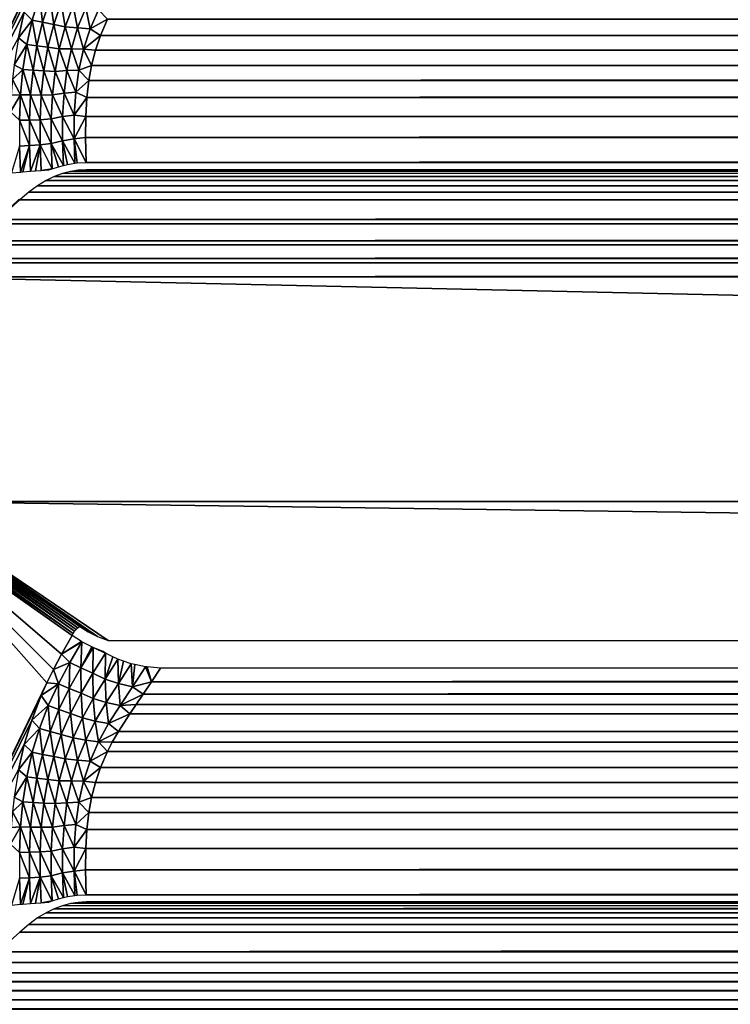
# Model space of a CAD drawing. Header units: millimetres. Extents: x -188 to 188, y -72 to 72.
# Tile 5 of 102: x -171 to -159, y 23 to 40. Entities that reach past the tile are written whole.
import ezdxf

# ---------------------------------------------------------------- set-up
doc = ezdxf.new("R2010")
doc.units = ezdxf.units.MM
doc.header["$LTSCALE"] = 65.185185
for name, color, linetype in [('1', 7, 'CONTINUOUS'), ('189', 7, 'CONTINUOUS'), ('190', 7, 'CONTINUOUS'), ('191', 7, 'CONTINUOUS'), ('192', 7, 'CONTINUOUS'), ('194', 7, 'CONTINUOUS'), ('195', 7, 'CONTINUOUS'), ('203', 7, 'CONTINUOUS'), ('204', 7, 'CONTINUOUS'), ('205', 7, 'CONTINUOUS'), ('206', 7, 'CONTINUOUS'), ('207', 7, 'CONTINUOUS'), ('208', 7, 'CONTINUOUS')]:
    doc.layers.add(name, color=color, linetype=linetype)

msp = doc.modelspace()

# ---------------------------------------------------------------- linework, layer by layer
at = {"layer": '1', "color": 7, "linetype": 'Continuous'}
for points in [[(187.5, -72.5), (-187.5, -72.5), (187.5, 72.5), (187.5, -72.5)], [(187.5, 72.5), (-187.5, -72.5), (-187.5, 72.5), (187.5, 72.5)]]:
    msp.add_3dface(points, dxfattribs=at)
at = {"layer": '189', "linetype": 'Continuous'}
for points in [[(-173.342, 31.366, 7.75), (0, 31.366, 7.75), (-173.304, 35.204, 7.75), (-173.342, 31.366, 7.75)], [(-173.304, 35.204, 7.75), (0, 31.366, 7.75), (0, 35.204, 7.75), (-173.304, 35.204, 7.75)]]:
    msp.add_3dface(points, dxfattribs=at)
at = {"layer": '190', "linetype": 'Continuous'}
msp.add_3dface([(-171.337, 36.516, 6.048), (-171.352, 36.526, 6.041), (-171.717, 36.183, 6.378), (-171.337, 36.516, 6.048)], dxfattribs=at)
at = {"layer": '191', "linetype": 'Continuous'}
for points in [[(-173.5, 43.733, 7.75), (-173.5, 35.348, 7.75), (-170.875, 40.774, 5.547), (-173.5, 43.733, 7.75)], [(-170.875, 40.774, 5.547), (-173.5, 35.348, 7.75), (-170.972, 40.557, 5.629), (-170.875, 40.774, 5.547)], [(-170.972, 40.557, 5.629), (-173.5, 35.348, 7.75), (-171.133, 40.137, 5.764), (-170.972, 40.557, 5.629)], [(-171.133, 40.137, 5.764), (-173.5, 35.348, 7.75), (-171.261, 39.72, 5.871), (-171.133, 40.137, 5.764)], [(-171.261, 39.72, 5.871), (-173.5, 35.348, 7.75), (-171.36, 39.287, 5.954), (-171.261, 39.72, 5.871)]]:
    msp.add_3dface(points, dxfattribs=at)
at = {"layer": '192', "linetype": 'Continuous'}
for points in [[(-171.261, 39.72, 5.871), (-171.124, 39.588, 5.77), (-171.001, 39.994, 5.667), (-171.261, 39.72, 5.871)], [(-171.124, 39.588, 5.77), (-170.947, 39.55, 5.663), (-171.001, 39.994, 5.667), (-171.124, 39.588, 5.77)], [(-170.947, 39.55, 5.663), (-170.821, 39.942, 5.56), (-171.001, 39.994, 5.667), (-170.947, 39.55, 5.663)], [(-170.947, 39.55, 5.663), (-170.758, 39.514, 5.574), (-170.821, 39.942, 5.56), (-170.947, 39.55, 5.663)], [(-170.758, 39.514, 5.574), (-170.628, 39.89, 5.471), (-170.821, 39.942, 5.56), (-170.758, 39.514, 5.574)], [(-170.628, 39.89, 5.471), (-170.758, 39.514, 5.574), (-170.56, 39.473, 5.506), (-170.628, 39.89, 5.471)], [(-170.428, 39.832, 5.406), (-170.628, 39.89, 5.471), (-170.56, 39.473, 5.506), (-170.428, 39.832, 5.406)], [(-171.261, 39.72, 5.871), (-171.36, 39.287, 5.954), (-171.124, 39.588, 5.77), (-171.261, 39.72, 5.871)], [(-170.428, 39.832, 5.406), (-170.56, 39.473, 5.506), (-170.349, 39.454, 5.455), (-170.428, 39.832, 5.406)], [(-170.212, 39.795, 5.358), (-170.428, 39.832, 5.406), (-170.349, 39.454, 5.455), (-170.212, 39.795, 5.358)], [(-170.212, 39.795, 5.358), (-170.349, 39.454, 5.455), (-170.134, 39.437, 5.425), (-170.212, 39.795, 5.358)], [(-169.991, 39.763, 5.331), (-170.212, 39.795, 5.358), (-170.134, 39.437, 5.425), (-169.991, 39.763, 5.331)], [(-169.991, 39.763, 5.331), (-170.134, 39.437, 5.425), (-169.839, 39.601, 5.37), (-169.991, 39.763, 5.331)], [(-171.36, 39.287, 5.954), (-171.218, 39.169, 5.848), (-171.124, 39.588, 5.77), (-171.36, 39.287, 5.954)], [(-171.218, 39.169, 5.848), (-171.044, 39.146, 5.742), (-171.124, 39.588, 5.77), (-171.218, 39.169, 5.848)], [(-171.044, 39.146, 5.742), (-170.947, 39.55, 5.663), (-171.124, 39.588, 5.77), (-171.044, 39.146, 5.742)], [(-171.044, 39.146, 5.742), (-170.858, 39.123, 5.654), (-170.947, 39.55, 5.663), (-171.044, 39.146, 5.742)], [(-170.858, 39.123, 5.654), (-170.758, 39.514, 5.574), (-170.947, 39.55, 5.663), (-170.858, 39.123, 5.654)], [(-170.758, 39.514, 5.574), (-170.858, 39.123, 5.654), (-170.663, 39.099, 5.584), (-170.758, 39.514, 5.574)], [(-170.56, 39.473, 5.506), (-170.758, 39.514, 5.574), (-170.663, 39.099, 5.584), (-170.56, 39.473, 5.506)], [(-169.839, 39.601, 5.37), (-170.134, 39.437, 5.425), (-169.959, 39.326, 5.441), (-169.839, 39.601, 5.37)], [(-170.56, 39.473, 5.506), (-170.663, 39.099, 5.584), (-170.456, 39.097, 5.532), (-170.56, 39.473, 5.506)], [(-170.349, 39.454, 5.455), (-170.56, 39.473, 5.506), (-170.456, 39.097, 5.532), (-170.349, 39.454, 5.455)], [(-170.349, 39.454, 5.455), (-170.456, 39.097, 5.532), (-170.247, 39.093, 5.501), (-170.349, 39.454, 5.455)], [(-170.134, 39.437, 5.425), (-170.349, 39.454, 5.455), (-170.247, 39.093, 5.501), (-170.134, 39.437, 5.425)], [(-170.134, 39.437, 5.425), (-170.247, 39.093, 5.501), (-169.959, 39.326, 5.441), (-170.134, 39.437, 5.425)], [(-171.36, 39.287, 5.954), (-171.435, 38.822, 6.017), (-171.218, 39.169, 5.848), (-171.36, 39.287, 5.954)], [(-171.435, 38.822, 6.017), (-171.284, 38.743, 5.904), (-171.218, 39.169, 5.848), (-171.435, 38.822, 6.017)], [(-171.284, 38.743, 5.904), (-171.112, 38.731, 5.798), (-171.218, 39.169, 5.848), (-171.284, 38.743, 5.904)], [(-171.112, 38.731, 5.798), (-171.044, 39.146, 5.742), (-171.218, 39.169, 5.848), (-171.112, 38.731, 5.798)], [(-169.959, 39.326, 5.441), (-170.247, 39.093, 5.501), (-170.044, 39.073, 5.494), (-169.959, 39.326, 5.441)], [(-171.112, 38.731, 5.798), (-170.928, 38.72, 5.71), (-171.044, 39.146, 5.742), (-171.112, 38.731, 5.798)], [(-170.928, 38.72, 5.71), (-170.858, 39.123, 5.654), (-171.044, 39.146, 5.742), (-170.928, 38.72, 5.71)], [(-170.858, 39.123, 5.654), (-170.928, 38.72, 5.71), (-170.735, 38.71, 5.64), (-170.858, 39.123, 5.654)], [(-170.663, 39.099, 5.584), (-170.858, 39.123, 5.654), (-170.735, 38.71, 5.64), (-170.663, 39.099, 5.584)], [(-170.663, 39.099, 5.584), (-170.735, 38.71, 5.64), (-170.533, 38.724, 5.588), (-170.663, 39.099, 5.584)], [(-170.456, 39.097, 5.532), (-170.663, 39.099, 5.584), (-170.533, 38.724, 5.588), (-170.456, 39.097, 5.532)], [(-170.456, 39.097, 5.532), (-170.533, 38.724, 5.588), (-170.329, 38.733, 5.556), (-170.456, 39.097, 5.532)], [(-170.247, 39.093, 5.501), (-170.456, 39.097, 5.532), (-170.329, 38.733, 5.556), (-170.247, 39.093, 5.501)], [(-170.247, 39.093, 5.501), (-170.329, 38.733, 5.556), (-170.111, 38.813, 5.536), (-170.247, 39.093, 5.501)], [(-170.044, 39.073, 5.494), (-170.247, 39.093, 5.501), (-170.111, 38.813, 5.536), (-170.044, 39.073, 5.494)], [(-171.435, 38.822, 6.017), (-171.462, 38.571, 6.04), (-171.284, 38.743, 5.904), (-171.435, 38.822, 6.017)], [(-171.462, 38.571, 6.04), (-171.325, 38.312, 5.938), (-171.284, 38.743, 5.904), (-171.462, 38.571, 6.04)], [(-171.325, 38.312, 5.938), (-171.154, 38.309, 5.833), (-171.284, 38.743, 5.904), (-171.325, 38.312, 5.938)], [(-171.154, 38.309, 5.833), (-171.112, 38.731, 5.798), (-171.284, 38.743, 5.904), (-171.154, 38.309, 5.833)], [(-171.154, 38.309, 5.833), (-170.972, 38.308, 5.745), (-171.112, 38.731, 5.798), (-171.154, 38.309, 5.833)], [(-170.972, 38.308, 5.745), (-170.928, 38.72, 5.71), (-171.112, 38.731, 5.798), (-170.972, 38.308, 5.745)], [(-170.928, 38.72, 5.71), (-170.972, 38.308, 5.745), (-170.781, 38.311, 5.675), (-170.928, 38.72, 5.71)], [(-170.735, 38.71, 5.64), (-170.928, 38.72, 5.71), (-170.781, 38.311, 5.675), (-170.735, 38.71, 5.64)], [(-170.735, 38.71, 5.64), (-170.781, 38.311, 5.675), (-170.582, 38.338, 5.624), (-170.735, 38.71, 5.64)], [(-170.533, 38.724, 5.588), (-170.735, 38.71, 5.64), (-170.582, 38.338, 5.624), (-170.533, 38.724, 5.588)], [(-170.533, 38.724, 5.588), (-170.582, 38.338, 5.624), (-170.381, 38.357, 5.593), (-170.533, 38.724, 5.588)], [(-170.329, 38.733, 5.556), (-170.533, 38.724, 5.588), (-170.381, 38.357, 5.593), (-170.329, 38.733, 5.556)], [(-170.329, 38.733, 5.556), (-170.381, 38.357, 5.593), (-170.158, 38.557, 5.566), (-170.329, 38.733, 5.556)], [(-170.111, 38.813, 5.536), (-170.329, 38.733, 5.556), (-170.158, 38.557, 5.566), (-170.111, 38.813, 5.536)], [(-171.462, 38.571, 6.04), (-171.483, 38.305, 6.058), (-171.325, 38.312, 5.938), (-171.462, 38.571, 6.04)], [(-170.158, 38.557, 5.566), (-170.381, 38.357, 5.593), (-170.192, 38.266, 5.589), (-170.158, 38.557, 5.566)], [(-170.582, 38.338, 5.624), (-170.781, 38.311, 5.675), (-170.606, 37.939, 5.642), (-170.582, 38.338, 5.624)], [(-170.582, 38.338, 5.624), (-170.606, 37.939, 5.642), (-170.407, 37.966, 5.612), (-170.582, 38.338, 5.624)], [(-170.381, 38.357, 5.593), (-170.582, 38.338, 5.624), (-170.407, 37.966, 5.612), (-170.381, 38.357, 5.593)], [(-170.381, 38.357, 5.593), (-170.407, 37.966, 5.612), (-170.192, 38.266, 5.589), (-170.381, 38.357, 5.593)], [(-171.483, 38.305, 6.058), (-171.497, 38.019, 6.069), (-171.325, 38.312, 5.938), (-171.483, 38.305, 6.058)], [(-171.497, 38.019, 6.069), (-171.344, 37.876, 5.953), (-171.325, 38.312, 5.938), (-171.497, 38.019, 6.069)], [(-171.344, 37.876, 5.953), (-171.173, 37.881, 5.849), (-171.325, 38.312, 5.938), (-171.344, 37.876, 5.953)], [(-171.173, 37.881, 5.849), (-171.154, 38.309, 5.833), (-171.325, 38.312, 5.938), (-171.173, 37.881, 5.849)], [(-171.173, 37.881, 5.849), (-170.992, 37.886, 5.761), (-171.154, 38.309, 5.833), (-171.173, 37.881, 5.849)], [(-170.992, 37.886, 5.761), (-170.972, 38.308, 5.745), (-171.154, 38.309, 5.833), (-170.992, 37.886, 5.761)], [(-170.972, 38.308, 5.745), (-170.992, 37.886, 5.761), (-170.802, 37.9, 5.692), (-170.972, 38.308, 5.745)], [(-170.781, 38.311, 5.675), (-170.972, 38.308, 5.745), (-170.802, 37.9, 5.692), (-170.781, 38.311, 5.675)], [(-170.781, 38.311, 5.675), (-170.802, 37.9, 5.692), (-170.606, 37.939, 5.642), (-170.781, 38.311, 5.675)], [(-170.192, 38.266, 5.589), (-170.407, 37.966, 5.612), (-170.212, 37.943, 5.603), (-170.192, 38.266, 5.589)], [(-171.173, 37.446, 5.848), (-171.173, 37.881, 5.849), (-171.344, 37.876, 5.953), (-171.173, 37.446, 5.848)], [(-171.343, 37.436, 5.953), (-171.173, 37.446, 5.848), (-171.344, 37.876, 5.953), (-171.343, 37.436, 5.953)], [(-170.992, 37.457, 5.761), (-170.992, 37.886, 5.761), (-171.173, 37.881, 5.849), (-170.992, 37.457, 5.761)], [(-171.173, 37.446, 5.848), (-170.992, 37.457, 5.761), (-171.173, 37.881, 5.849), (-171.173, 37.446, 5.848)], [(-170.802, 37.9, 5.692), (-170.992, 37.886, 5.761), (-170.803, 37.479, 5.693), (-170.802, 37.9, 5.692)], [(-170.992, 37.886, 5.761), (-170.992, 37.457, 5.761), (-170.803, 37.479, 5.693), (-170.992, 37.886, 5.761)], [(-170.802, 37.9, 5.692), (-170.803, 37.479, 5.693), (-170.608, 37.528, 5.644), (-170.802, 37.9, 5.692)], [(-170.606, 37.939, 5.642), (-170.802, 37.9, 5.692), (-170.608, 37.528, 5.644), (-170.606, 37.939, 5.642)], [(-170.606, 37.939, 5.642), (-170.608, 37.528, 5.644), (-170.411, 37.56, 5.615), (-170.606, 37.939, 5.642)], [(-170.407, 37.966, 5.612), (-170.606, 37.939, 5.642), (-170.411, 37.56, 5.615), (-170.407, 37.966, 5.612)], [(-170.407, 37.966, 5.612), (-170.411, 37.56, 5.615), (-170.212, 37.943, 5.603), (-170.407, 37.966, 5.612)], [(-170.212, 37.943, 5.603), (-170.411, 37.56, 5.615), (-170.216, 37.581, 5.605), (-170.212, 37.943, 5.603)], [(-170.608, 37.528, 5.644), (-170.803, 37.479, 5.693), (-170.593, 37.107, 5.632), (-170.608, 37.528, 5.644)], [(-170.411, 37.56, 5.615), (-170.608, 37.528, 5.644), (-170.397, 37.143, 5.604), (-170.411, 37.56, 5.615)], [(-170.608, 37.528, 5.644), (-170.593, 37.107, 5.632), (-170.521, 37.123, 5.619), (-170.608, 37.528, 5.644)], [(-170.397, 37.143, 5.604), (-170.608, 37.528, 5.644), (-170.521, 37.123, 5.619), (-170.397, 37.143, 5.604)], [(-170.216, 37.581, 5.605), (-170.411, 37.56, 5.615), (-170.202, 37.156, 5.595), (-170.216, 37.581, 5.605)], [(-170.411, 37.56, 5.615), (-170.397, 37.143, 5.604), (-170.358, 37.148, 5.601), (-170.411, 37.56, 5.615)], [(-170.202, 37.156, 5.595), (-170.411, 37.56, 5.615), (-170.358, 37.148, 5.601), (-170.202, 37.156, 5.595)], [(-171.482, 36.979, 6.057), (-171.326, 36.992, 5.938), (-171.343, 37.436, 5.953), (-171.482, 36.979, 6.057)], [(-171.326, 36.992, 5.938), (-171.173, 37.446, 5.848), (-171.343, 37.436, 5.953), (-171.326, 36.992, 5.938)], [(-171.284, 36.996, 5.91), (-171.173, 37.446, 5.848), (-171.326, 36.992, 5.938), (-171.284, 36.996, 5.91)], [(-171.155, 37.006, 5.834), (-171.173, 37.446, 5.848), (-171.284, 36.996, 5.91), (-171.155, 37.006, 5.834)], [(-171.155, 37.006, 5.834), (-170.992, 37.457, 5.761), (-171.173, 37.446, 5.848), (-171.155, 37.006, 5.834)], [(-171.069, 37.012, 5.79), (-170.992, 37.457, 5.761), (-171.155, 37.006, 5.834), (-171.069, 37.012, 5.79)], [(-170.974, 37.019, 5.747), (-170.992, 37.457, 5.761), (-171.069, 37.012, 5.79), (-170.974, 37.019, 5.747)], [(-170.803, 37.479, 5.693), (-170.992, 37.457, 5.761), (-170.785, 37.05, 5.679), (-170.803, 37.479, 5.693)], [(-170.992, 37.457, 5.761), (-170.974, 37.019, 5.747), (-170.785, 37.05, 5.679), (-170.992, 37.457, 5.761)], [(-170.803, 37.479, 5.693), (-170.785, 37.05, 5.679), (-170.679, 37.084, 5.651), (-170.803, 37.479, 5.693)], [(-170.593, 37.107, 5.632), (-170.803, 37.479, 5.693), (-170.679, 37.084, 5.651), (-170.593, 37.107, 5.632)], [(-170.974, 37.019, 5.747), (-170.841, 37.028, 5.696), (-170.785, 37.05, 5.679), (-170.974, 37.019, 5.747)]]:
    msp.add_3dface(points, dxfattribs=at)
at = {"layer": '194', "linetype": 'Continuous'}
for points in [[(-169.839, 39.601, 5.37), (-169.959, 39.326, 5.441), (169.929, 39.402, 5.423), (-169.839, 39.601, 5.37)], [(169.813, 39.654, 5.354), (-169.839, 39.601, 5.37), (169.929, 39.402, 5.423), (169.813, 39.654, 5.354)], [(169.929, 39.402, 5.423), (-169.959, 39.326, 5.441), (170.021, 39.148, 5.48), (169.929, 39.402, 5.423)], [(-169.959, 39.326, 5.441), (-170.044, 39.073, 5.494), (170.021, 39.148, 5.48), (-169.959, 39.326, 5.441)], [(-170.044, 39.073, 5.494), (-170.111, 38.813, 5.536), (170.1, 38.86, 5.529), (-170.044, 39.073, 5.494)], [(170.021, 39.148, 5.48), (-170.044, 39.073, 5.494), (170.1, 38.86, 5.529), (170.021, 39.148, 5.48)], [(-170.111, 38.813, 5.536), (-170.158, 38.557, 5.566), (170.1, 38.86, 5.529), (-170.111, 38.813, 5.536)], [(170.1, 38.86, 5.529), (-170.158, 38.557, 5.566), (170.161, 38.536, 5.568), (170.1, 38.86, 5.529)], [(-170.158, 38.557, 5.566), (-170.192, 38.266, 5.589), (170.161, 38.536, 5.568), (-170.158, 38.557, 5.566)], [(170.161, 38.536, 5.568), (-170.192, 38.266, 5.589), (170.186, 38.335, 5.584), (170.161, 38.536, 5.568)], [(170.186, 38.335, 5.584), (-170.192, 38.266, 5.589), (170.203, 38.13, 5.596), (170.186, 38.335, 5.584)], [(-170.192, 38.266, 5.589), (-170.212, 37.943, 5.603), (170.203, 38.13, 5.596), (-170.192, 38.266, 5.589)], [(170.203, 38.13, 5.596), (-170.212, 37.943, 5.603), (170.214, 37.895, 5.604), (170.203, 38.13, 5.596)], [(-170.212, 37.943, 5.603), (-170.216, 37.581, 5.605), (170.214, 37.895, 5.604), (-170.212, 37.943, 5.603)], [(170.214, 37.895, 5.604), (-170.216, 37.581, 5.605), (170.217, 37.653, 5.606), (170.214, 37.895, 5.604)], [(170.217, 37.653, 5.606), (-170.216, 37.581, 5.605), (170.213, 37.416, 5.603), (170.217, 37.653, 5.606)], [(-170.216, 37.581, 5.605), (-170.202, 37.156, 5.595), (170.213, 37.416, 5.603), (-170.216, 37.581, 5.605)], [(-170.202, 37.156, 5.595), (0, 37.156, 5.595), (170.213, 37.416, 5.603), (-170.202, 37.156, 5.595)]]:
    msp.add_3dface(points, dxfattribs=at)
at = {"layer": '195', "linetype": 'Continuous'}
for points in [[(-170.607, 36.968, 5.677), (-170.748, 36.915, 5.717), (0, 37.033, 5.631), (-170.607, 36.968, 5.677)], [(170.743, 36.918, 5.715), (0, 37.033, 5.631), (-170.748, 36.915, 5.717), (170.743, 36.918, 5.715)], [(-170.474, 37.004, 5.652), (-170.607, 36.968, 5.677), (0, 37.033, 5.631), (-170.474, 37.004, 5.652)], [(-170.338, 37.025, 5.636), (-170.474, 37.004, 5.652), (0, 37.033, 5.631), (-170.338, 37.025, 5.636)], [(0, 37.033, 5.631), (-170.202, 37.033, 5.631), (-170.338, 37.025, 5.636), (0, 37.033, 5.631)], [(-171.035, 36.759, 5.839), (171.031, 36.761, 5.837), (-170.888, 36.848, 5.768), (-171.035, 36.759, 5.839)], [(-170.888, 36.848, 5.768), (170.882, 36.851, 5.766), (-170.748, 36.915, 5.717), (-170.888, 36.848, 5.768)], [(171.031, 36.761, 5.837), (170.882, 36.851, 5.766), (-170.888, 36.848, 5.768), (171.031, 36.761, 5.837)], [(170.882, 36.851, 5.766), (170.743, 36.918, 5.715), (-170.748, 36.915, 5.717), (170.882, 36.851, 5.766)], [(171.184, 36.65, 5.93), (-171.337, 36.516, 6.048), (171.337, 36.516, 6.048), (171.184, 36.65, 5.93)], [(-171.337, 36.516, 6.048), (171.184, 36.65, 5.93), (-171.185, 36.649, 5.931), (-171.337, 36.516, 6.048)], [(-171.185, 36.649, 5.931), (171.184, 36.65, 5.93), (-171.035, 36.759, 5.839), (-171.185, 36.649, 5.931)], [(171.184, 36.65, 5.93), (171.031, 36.761, 5.837), (-171.035, 36.759, 5.839), (171.184, 36.65, 5.93)], [(-171.337, 36.516, 6.048), (-171.717, 36.183, 6.378), (171.337, 36.516, 6.048), (-171.337, 36.516, 6.048)], [(171.337, 36.516, 6.048), (-171.717, 36.183, 6.378), (171.717, 36.183, 6.379), (171.337, 36.516, 6.048)], [(-171.717, 36.183, 6.378), (-171.813, 36.107, 6.462), (171.717, 36.183, 6.379), (-171.717, 36.183, 6.378)], [(171.717, 36.183, 6.379), (-171.813, 36.107, 6.462), (171.815, 36.105, 6.464), (171.717, 36.183, 6.379)], [(-171.813, 36.107, 6.462), (-172.209, 35.821, 6.805), (171.815, 36.105, 6.464), (-171.813, 36.107, 6.462)], [(171.815, 36.105, 6.464), (-172.209, 35.821, 6.805), (171.955, 35.999, 6.586), (171.815, 36.105, 6.464)], [(171.955, 35.999, 6.586), (-172.209, 35.821, 6.805), (172.208, 35.821, 6.805), (171.955, 35.999, 6.586)], [(-172.209, 35.821, 6.805), (-172.318, 35.749, 6.899), (172.208, 35.821, 6.805), (-172.209, 35.821, 6.805)], [(172.208, 35.821, 6.805), (-172.318, 35.749, 6.899), (172.323, 35.745, 6.904), (172.208, 35.821, 6.805)], [(-172.318, 35.749, 6.899), (-172.699, 35.517, 7.229), (172.323, 35.745, 6.904), (-172.318, 35.749, 6.899)], [(172.323, 35.745, 6.904), (-172.699, 35.517, 7.229), (172.44, 35.671, 7.006), (172.323, 35.745, 6.904)], [(172.44, 35.671, 7.006), (-172.699, 35.517, 7.229), (172.699, 35.517, 7.229), (172.44, 35.671, 7.006)], [(-172.699, 35.517, 7.229), (-172.836, 35.441, 7.347), (172.699, 35.517, 7.229), (-172.699, 35.517, 7.229)], [(172.699, 35.517, 7.229), (-172.836, 35.441, 7.347), (172.842, 35.438, 7.353), (172.699, 35.517, 7.229)], [(-172.836, 35.441, 7.347), (-173.304, 35.204, 7.75), (172.842, 35.438, 7.353), (-172.836, 35.441, 7.347)], [(172.842, 35.438, 7.353), (-173.304, 35.204, 7.75), (172.986, 35.361, 7.477), (172.842, 35.438, 7.353)], [(-173.304, 35.204, 7.75), (0, 35.204, 7.75), (172.986, 35.361, 7.477), (-173.304, 35.204, 7.75)]]:
    msp.add_3dface(points, dxfattribs=at)
at = {"layer": '203', "linetype": 'Continuous'}
for points in [[(-170.748, 24.415, 5.717), (-170.888, 24.348, 5.768), (170.882, 24.351, 5.766), (-170.748, 24.415, 5.717)], [(170.743, 24.418, 5.715), (0, 24.533, 5.631), (-170.748, 24.415, 5.717), (170.743, 24.418, 5.715)], [(-170.607, 24.468, 5.677), (-170.748, 24.415, 5.717), (0, 24.533, 5.631), (-170.607, 24.468, 5.677)], [(170.743, 24.418, 5.715), (-170.748, 24.415, 5.717), (170.882, 24.351, 5.766), (170.743, 24.418, 5.715)], [(-170.474, 24.504, 5.652), (-170.607, 24.468, 5.677), (0, 24.533, 5.631), (-170.474, 24.504, 5.652)], [(-170.338, 24.525, 5.636), (-170.474, 24.504, 5.652), (0, 24.533, 5.631), (-170.338, 24.525, 5.636)], [(-170.202, 24.533, 5.631), (-170.338, 24.525, 5.636), (0, 24.533, 5.631), (-170.202, 24.533, 5.631)], [(-171.035, 24.259, 5.839), (-171.185, 24.149, 5.931), (171.184, 24.15, 5.93), (-171.035, 24.259, 5.839)], [(-170.888, 24.348, 5.768), (-171.035, 24.259, 5.839), (171.031, 24.261, 5.837), (-170.888, 24.348, 5.768)], [(171.031, 24.261, 5.837), (-171.035, 24.259, 5.839), (171.184, 24.15, 5.93), (171.031, 24.261, 5.837)], [(170.882, 24.351, 5.766), (-170.888, 24.348, 5.768), (171.031, 24.261, 5.837), (170.882, 24.351, 5.766)], [(-171.337, 24.016, 6.048), (171.337, 24.016, 6.048), (171.184, 24.15, 5.93), (-171.337, 24.016, 6.048)], [(-171.185, 24.149, 5.931), (-171.337, 24.016, 6.048), (171.184, 24.15, 5.93), (-171.185, 24.149, 5.931)], [(171.717, 23.683, 6.379), (171.337, 24.016, 6.048), (-171.717, 23.683, 6.379), (171.717, 23.683, 6.379)], [(-171.717, 23.683, 6.379), (171.337, 24.016, 6.048), (-171.337, 24.016, 6.048), (-171.717, 23.683, 6.379)], [(171.955, 23.499, 6.586), (171.717, 23.683, 6.379), (-171.956, 23.499, 6.586), (171.955, 23.499, 6.586)], [(-171.956, 23.499, 6.586), (171.717, 23.683, 6.379), (-171.717, 23.683, 6.379), (-171.956, 23.499, 6.586)], [(172.208, 23.321, 6.805), (171.955, 23.499, 6.586), (-172.209, 23.321, 6.805), (172.208, 23.321, 6.805)], [(-172.209, 23.321, 6.805), (171.955, 23.499, 6.586), (-171.956, 23.499, 6.586), (-172.209, 23.321, 6.805)], [(172.44, 23.171, 7.006), (172.208, 23.321, 6.805), (-172.441, 23.171, 7.006), (172.44, 23.171, 7.006)], [(-172.441, 23.171, 7.006), (172.208, 23.321, 6.805), (-172.209, 23.321, 6.805), (-172.441, 23.171, 7.006)], [(172.699, 23.017, 7.229), (172.44, 23.171, 7.006), (-172.699, 23.017, 7.229), (172.699, 23.017, 7.229)], [(-172.699, 23.017, 7.229), (172.44, 23.171, 7.006), (-172.441, 23.171, 7.006), (-172.699, 23.017, 7.229)], [(-173.304, 22.704, 7.75), (0, 22.704, 7.75), (172.986, 22.861, 7.477), (-173.304, 22.704, 7.75)], [(-173.304, 22.704, 7.75), (172.986, 22.861, 7.477), (-172.986, 22.861, 7.477), (-173.304, 22.704, 7.75)], [(172.986, 22.861, 7.477), (172.699, 23.017, 7.229), (-172.986, 22.861, 7.477), (172.986, 22.861, 7.477)], [(-172.986, 22.861, 7.477), (172.699, 23.017, 7.229), (-172.699, 23.017, 7.229), (-172.986, 22.861, 7.477)]]:
    msp.add_3dface(points, dxfattribs=at)
at = {"layer": '204', "linetype": 'Continuous'}
for points in [[(-173.5, 31.233, 7.75), (-173.5, 22.848, 7.75), (-170.875, 28.274, 5.547), (-173.5, 31.233, 7.75)], [(-170.442, 29.08, 5.184), (-173.5, 31.233, 7.75), (-170.623, 28.764, 5.336), (-170.442, 29.08, 5.184)], [(-170.623, 28.764, 5.336), (-173.5, 31.233, 7.75), (-170.763, 28.502, 5.453), (-170.623, 28.764, 5.336)], [(-170.763, 28.502, 5.453), (-173.5, 31.233, 7.75), (-170.875, 28.274, 5.547), (-170.763, 28.502, 5.453)], [(-170.875, 28.274, 5.547), (-173.5, 22.848, 7.75), (-170.972, 28.057, 5.629), (-170.875, 28.274, 5.547)], [(-170.972, 28.057, 5.629), (-173.5, 22.848, 7.75), (-171.133, 27.637, 5.764), (-170.972, 28.057, 5.629)], [(-171.133, 27.637, 5.764), (-173.5, 22.848, 7.75), (-171.261, 27.22, 5.871), (-171.133, 27.637, 5.764)], [(-171.261, 27.22, 5.871), (-173.5, 22.848, 7.75), (-171.36, 26.787, 5.954), (-171.261, 27.22, 5.871)]]:
    msp.add_3dface(points, dxfattribs=at)
at = {"layer": '205', "linetype": 'Continuous'}
for points in [[(-170.442, 29.08, 5.184), (-170.623, 28.764, 5.336), (-170.286, 28.978, 5.068), (-170.442, 29.08, 5.184)], [(-170.623, 28.764, 5.336), (-170.275, 28.972, 5.061), (-170.286, 28.978, 5.068), (-170.623, 28.764, 5.336)], [(-170.623, 28.764, 5.336), (-170.483, 28.619, 5.235), (-170.275, 28.972, 5.061), (-170.623, 28.764, 5.336)], [(-170.483, 28.619, 5.235), (-170.295, 28.526, 5.128), (-170.275, 28.972, 5.061), (-170.483, 28.619, 5.235)], [(-170.275, 28.972, 5.061), (-170.295, 28.526, 5.128), (-170.109, 28.886, 4.966), (-170.275, 28.972, 5.061)], [(-170.623, 28.764, 5.336), (-170.763, 28.502, 5.453), (-170.483, 28.619, 5.235), (-170.623, 28.764, 5.336)], [(-170.295, 28.526, 5.128), (-170.084, 28.874, 4.953), (-170.109, 28.886, 4.966), (-170.295, 28.526, 5.128)], [(-170.295, 28.526, 5.128), (-170.089, 28.437, 5.041), (-170.084, 28.874, 4.953), (-170.295, 28.526, 5.128)], [(-170.089, 28.437, 5.041), (-169.875, 28.781, 4.867), (-170.084, 28.874, 4.953), (-170.089, 28.437, 5.041)], [(-169.875, 28.781, 4.867), (-170.089, 28.437, 5.041), (-169.88, 28.338, 4.986), (-169.875, 28.781, 4.867)], [(-170.084, 28.874, 4.953), (-169.875, 28.781, 4.867), (-169.914, 28.805, 4.879), (-170.084, 28.874, 4.953)], [(-169.748, 28.714, 4.832), (-169.875, 28.781, 4.867), (-169.88, 28.338, 4.986), (-169.748, 28.714, 4.832)], [(-170.763, 28.502, 5.453), (-170.677, 28.257, 5.397), (-170.483, 28.619, 5.235), (-170.763, 28.502, 5.453)], [(-170.677, 28.257, 5.397), (-170.492, 28.176, 5.29), (-170.483, 28.619, 5.235), (-170.677, 28.257, 5.397)], [(-170.492, 28.176, 5.29), (-170.295, 28.526, 5.128), (-170.483, 28.619, 5.235), (-170.492, 28.176, 5.29)], [(-169.662, 28.676, 4.813), (-169.748, 28.714, 4.832), (-169.88, 28.338, 4.986), (-169.662, 28.676, 4.813)], [(-169.662, 28.676, 4.813), (-169.88, 28.338, 4.986), (-169.651, 28.262, 4.949), (-169.662, 28.676, 4.813)], [(-169.566, 28.64, 4.795), (-169.662, 28.676, 4.813), (-169.651, 28.262, 4.949), (-169.566, 28.64, 4.795)], [(-169.434, 28.599, 4.777), (-169.566, 28.64, 4.795), (-169.651, 28.262, 4.949), (-169.434, 28.599, 4.777)], [(-169.434, 28.599, 4.777), (-169.651, 28.262, 4.949), (-169.411, 28.207, 4.931), (-169.434, 28.599, 4.777)], [(-169.371, 28.583, 4.77), (-169.434, 28.599, 4.777), (-169.411, 28.207, 4.931), (-169.371, 28.583, 4.77)], [(-169.187, 28.548, 4.757), (-169.371, 28.583, 4.77), (-169.411, 28.207, 4.931), (-169.187, 28.548, 4.757)], [(-170.763, 28.502, 5.453), (-170.875, 28.274, 5.547), (-170.677, 28.257, 5.397), (-170.763, 28.502, 5.453)], [(-170.492, 28.176, 5.29), (-170.29, 28.096, 5.203), (-170.295, 28.526, 5.128), (-170.492, 28.176, 5.29)], [(-170.29, 28.096, 5.203), (-170.089, 28.437, 5.041), (-170.295, 28.526, 5.128), (-170.29, 28.096, 5.203)], [(-170.089, 28.437, 5.041), (-170.29, 28.096, 5.203), (-170.084, 28.006, 5.145), (-170.089, 28.437, 5.041)], [(-169.88, 28.338, 4.986), (-170.089, 28.437, 5.041), (-170.084, 28.006, 5.145), (-169.88, 28.338, 4.986)], [(-169.187, 28.548, 4.757), (-169.411, 28.207, 4.931), (-169.089, 28.288, 4.875), (-169.187, 28.548, 4.757)], [(-169.164, 28.544, 4.756), (-169.187, 28.548, 4.757), (-169.089, 28.288, 4.875), (-169.164, 28.544, 4.756)], [(-168.935, 28.524, 4.754), (-169.164, 28.544, 4.756), (-169.089, 28.288, 4.875), (-168.935, 28.524, 4.754)], [(-170.875, 28.274, 5.547), (-170.972, 28.057, 5.629), (-170.677, 28.257, 5.397), (-170.875, 28.274, 5.547)], [(-170.972, 28.057, 5.629), (-170.851, 27.884, 5.542), (-170.677, 28.257, 5.397), (-170.972, 28.057, 5.629)], [(-170.851, 27.884, 5.542), (-170.668, 27.816, 5.435), (-170.677, 28.257, 5.397), (-170.851, 27.884, 5.542)], [(-170.668, 27.816, 5.435), (-170.492, 28.176, 5.29), (-170.677, 28.257, 5.397), (-170.668, 27.816, 5.435)], [(-169.88, 28.338, 4.986), (-170.084, 28.006, 5.145), (-169.859, 27.939, 5.104), (-169.88, 28.338, 4.986)], [(-169.651, 28.262, 4.949), (-169.88, 28.338, 4.986), (-169.859, 27.939, 5.104), (-169.651, 28.262, 4.949)], [(-169.651, 28.262, 4.949), (-169.859, 27.939, 5.104), (-169.624, 27.887, 5.085), (-169.651, 28.262, 4.949)], [(-169.411, 28.207, 4.931), (-169.651, 28.262, 4.949), (-169.624, 27.887, 5.085), (-169.411, 28.207, 4.931)], [(-169.089, 28.288, 4.875), (-169.411, 28.207, 4.931), (-169.228, 28.082, 4.978), (-169.089, 28.288, 4.875)], [(-170.668, 27.816, 5.435), (-170.471, 27.749, 5.347), (-170.492, 28.176, 5.29), (-170.668, 27.816, 5.435)], [(-170.471, 27.749, 5.347), (-170.29, 28.096, 5.203), (-170.492, 28.176, 5.29), (-170.471, 27.749, 5.347)], [(-170.29, 28.096, 5.203), (-170.471, 27.749, 5.347), (-170.268, 27.674, 5.286), (-170.29, 28.096, 5.203)], [(-170.084, 28.006, 5.145), (-170.29, 28.096, 5.203), (-170.268, 27.674, 5.286), (-170.084, 28.006, 5.145)], [(-169.411, 28.207, 4.931), (-169.624, 27.887, 5.085), (-169.228, 28.082, 4.978), (-169.411, 28.207, 4.931)], [(-169.228, 28.082, 4.978), (-169.624, 27.887, 5.085), (-169.352, 27.901, 5.064), (-169.228, 28.082, 4.978)], [(-170.972, 28.057, 5.629), (-171.133, 27.637, 5.764), (-170.851, 27.884, 5.542), (-170.972, 28.057, 5.629)], [(-170.084, 28.006, 5.145), (-170.268, 27.674, 5.286), (-170.048, 27.62, 5.241), (-170.084, 28.006, 5.145)], [(-169.859, 27.939, 5.104), (-170.084, 28.006, 5.145), (-170.048, 27.62, 5.241), (-169.859, 27.939, 5.104)], [(-169.859, 27.939, 5.104), (-170.048, 27.62, 5.241), (-169.82, 27.576, 5.218), (-169.859, 27.939, 5.104)], [(-169.624, 27.887, 5.085), (-169.859, 27.939, 5.104), (-169.82, 27.576, 5.218), (-169.624, 27.887, 5.085)], [(-171.133, 27.637, 5.764), (-171.001, 27.494, 5.667), (-170.851, 27.884, 5.542), (-171.133, 27.637, 5.764)], [(-171.001, 27.494, 5.667), (-170.821, 27.442, 5.56), (-170.851, 27.884, 5.542), (-171.001, 27.494, 5.667)], [(-170.821, 27.442, 5.56), (-170.668, 27.816, 5.435), (-170.851, 27.884, 5.542), (-170.821, 27.442, 5.56)], [(-170.821, 27.442, 5.56), (-170.628, 27.39, 5.471), (-170.668, 27.816, 5.435), (-170.821, 27.442, 5.56)], [(-170.628, 27.39, 5.471), (-170.471, 27.749, 5.347), (-170.668, 27.816, 5.435), (-170.628, 27.39, 5.471)], [(-170.471, 27.749, 5.347), (-170.628, 27.39, 5.471), (-170.428, 27.332, 5.406), (-170.471, 27.749, 5.347)], [(-170.268, 27.674, 5.286), (-170.471, 27.749, 5.347), (-170.428, 27.332, 5.406), (-170.268, 27.674, 5.286)], [(-169.624, 27.887, 5.085), (-169.82, 27.576, 5.218), (-169.46, 27.741, 5.136), (-169.624, 27.887, 5.085)], [(-169.46, 27.741, 5.136), (-169.82, 27.576, 5.218), (-169.653, 27.441, 5.257), (-169.46, 27.741, 5.136)], [(-169.352, 27.901, 5.064), (-169.624, 27.887, 5.085), (-169.46, 27.741, 5.136), (-169.352, 27.901, 5.064)], [(-171.133, 27.637, 5.764), (-171.261, 27.22, 5.871), (-171.001, 27.494, 5.667), (-171.133, 27.637, 5.764)], [(-170.268, 27.674, 5.286), (-170.428, 27.332, 5.406), (-170.212, 27.295, 5.358), (-170.268, 27.674, 5.286)], [(-170.048, 27.62, 5.241), (-170.268, 27.674, 5.286), (-170.212, 27.295, 5.358), (-170.048, 27.62, 5.241)], [(-170.048, 27.62, 5.241), (-170.212, 27.295, 5.358), (-169.991, 27.263, 5.331), (-170.048, 27.62, 5.241)], [(-169.82, 27.576, 5.218), (-170.048, 27.62, 5.241), (-169.991, 27.263, 5.331), (-169.82, 27.576, 5.218)], [(-169.82, 27.576, 5.218), (-169.991, 27.263, 5.331), (-169.653, 27.441, 5.257), (-169.82, 27.576, 5.218)], [(-171.261, 27.22, 5.871), (-171.124, 27.088, 5.77), (-171.001, 27.494, 5.667), (-171.261, 27.22, 5.871)], [(-171.124, 27.088, 5.77), (-170.947, 27.05, 5.663), (-171.001, 27.494, 5.667), (-171.124, 27.088, 5.77)], [(-170.947, 27.05, 5.663), (-170.821, 27.442, 5.56), (-171.001, 27.494, 5.667), (-170.947, 27.05, 5.663)], [(-170.947, 27.05, 5.663), (-170.758, 27.014, 5.574), (-170.821, 27.442, 5.56), (-170.947, 27.05, 5.663)], [(-170.758, 27.014, 5.574), (-170.628, 27.39, 5.471), (-170.821, 27.442, 5.56), (-170.758, 27.014, 5.574)], [(-169.653, 27.441, 5.257), (-169.991, 27.263, 5.331), (-169.758, 27.258, 5.321), (-169.653, 27.441, 5.257)], [(-170.628, 27.39, 5.471), (-170.758, 27.014, 5.574), (-170.56, 26.973, 5.506), (-170.628, 27.39, 5.471)], [(-170.428, 27.332, 5.406), (-170.628, 27.39, 5.471), (-170.56, 26.973, 5.506), (-170.428, 27.332, 5.406)], [(-170.428, 27.332, 5.406), (-170.56, 26.973, 5.506), (-170.349, 26.954, 5.455), (-170.428, 27.332, 5.406)], [(-170.212, 27.295, 5.358), (-170.428, 27.332, 5.406), (-170.349, 26.954, 5.455), (-170.212, 27.295, 5.358)], [(-170.212, 27.295, 5.358), (-170.349, 26.954, 5.455), (-170.134, 26.937, 5.425), (-170.212, 27.295, 5.358)], [(-169.991, 27.263, 5.331), (-170.212, 27.295, 5.358), (-170.134, 26.937, 5.425), (-169.991, 27.263, 5.331)], [(-169.991, 27.263, 5.331), (-170.134, 26.937, 5.425), (-169.839, 27.101, 5.37), (-169.991, 27.263, 5.331)], [(-169.758, 27.258, 5.321), (-169.991, 27.263, 5.331), (-169.839, 27.101, 5.37), (-169.758, 27.258, 5.321)], [(-171.261, 27.22, 5.871), (-171.36, 26.787, 5.954), (-171.124, 27.088, 5.77), (-171.261, 27.22, 5.871)], [(-171.36, 26.787, 5.954), (-171.218, 26.669, 5.848), (-171.124, 27.088, 5.77), (-171.36, 26.787, 5.954)], [(-171.218, 26.669, 5.848), (-171.044, 26.646, 5.742), (-171.124, 27.088, 5.77), (-171.218, 26.669, 5.848)], [(-171.044, 26.646, 5.742), (-170.947, 27.05, 5.663), (-171.124, 27.088, 5.77), (-171.044, 26.646, 5.742)], [(-169.839, 27.101, 5.37), (-170.134, 26.937, 5.425), (-169.959, 26.826, 5.441), (-169.839, 27.101, 5.37)], [(-171.044, 26.646, 5.742), (-170.858, 26.623, 5.654), (-170.947, 27.05, 5.663), (-171.044, 26.646, 5.742)], [(-170.858, 26.623, 5.654), (-170.758, 27.014, 5.574), (-170.947, 27.05, 5.663), (-170.858, 26.623, 5.654)], [(-170.758, 27.014, 5.574), (-170.858, 26.623, 5.654), (-170.663, 26.599, 5.584), (-170.758, 27.014, 5.574)], [(-170.56, 26.973, 5.506), (-170.758, 27.014, 5.574), (-170.663, 26.599, 5.584), (-170.56, 26.973, 5.506)], [(-170.56, 26.973, 5.506), (-170.663, 26.599, 5.584), (-170.456, 26.597, 5.532), (-170.56, 26.973, 5.506)], [(-170.349, 26.954, 5.455), (-170.56, 26.973, 5.506), (-170.456, 26.597, 5.532), (-170.349, 26.954, 5.455)], [(-170.349, 26.954, 5.455), (-170.456, 26.597, 5.532), (-170.247, 26.593, 5.501), (-170.349, 26.954, 5.455)], [(-170.134, 26.937, 5.425), (-170.349, 26.954, 5.455), (-170.247, 26.593, 5.501), (-170.134, 26.937, 5.425)], [(-170.134, 26.937, 5.425), (-170.247, 26.593, 5.501), (-169.959, 26.826, 5.441), (-170.134, 26.937, 5.425)], [(-171.36, 26.787, 5.954), (-171.435, 26.322, 6.017), (-171.218, 26.669, 5.848), (-171.36, 26.787, 5.954)], [(-169.959, 26.826, 5.441), (-170.247, 26.593, 5.501), (-170.044, 26.573, 5.494), (-169.959, 26.826, 5.441)], [(-171.435, 26.322, 6.017), (-171.284, 26.243, 5.904), (-171.218, 26.669, 5.848), (-171.435, 26.322, 6.017)], [(-171.284, 26.243, 5.904), (-171.112, 26.231, 5.798), (-171.218, 26.669, 5.848), (-171.284, 26.243, 5.904)], [(-171.112, 26.231, 5.798), (-171.044, 26.646, 5.742), (-171.218, 26.669, 5.848), (-171.112, 26.231, 5.798)], [(-171.112, 26.231, 5.798), (-170.928, 26.22, 5.71), (-171.044, 26.646, 5.742), (-171.112, 26.231, 5.798)], [(-170.928, 26.22, 5.71), (-170.858, 26.623, 5.654), (-171.044, 26.646, 5.742), (-170.928, 26.22, 5.71)], [(-170.858, 26.623, 5.654), (-170.928, 26.22, 5.71), (-170.735, 26.21, 5.64), (-170.858, 26.623, 5.654)], [(-170.663, 26.599, 5.584), (-170.858, 26.623, 5.654), (-170.735, 26.21, 5.64), (-170.663, 26.599, 5.584)], [(-170.663, 26.599, 5.584), (-170.735, 26.21, 5.64), (-170.533, 26.224, 5.588), (-170.663, 26.599, 5.584)], [(-170.456, 26.597, 5.532), (-170.663, 26.599, 5.584), (-170.533, 26.224, 5.588), (-170.456, 26.597, 5.532)], [(-170.456, 26.597, 5.532), (-170.533, 26.224, 5.588), (-170.329, 26.233, 5.556), (-170.456, 26.597, 5.532)], [(-170.247, 26.593, 5.501), (-170.456, 26.597, 5.532), (-170.329, 26.233, 5.556), (-170.247, 26.593, 5.501)], [(-170.247, 26.593, 5.501), (-170.329, 26.233, 5.556), (-170.111, 26.313, 5.536), (-170.247, 26.593, 5.501)], [(-170.044, 26.573, 5.494), (-170.247, 26.593, 5.501), (-170.111, 26.313, 5.536), (-170.044, 26.573, 5.494)], [(-171.435, 26.322, 6.017), (-171.462, 26.071, 6.04), (-171.284, 26.243, 5.904), (-171.435, 26.322, 6.017)], [(-171.462, 26.071, 6.04), (-171.325, 25.812, 5.938), (-171.284, 26.243, 5.904), (-171.462, 26.071, 6.04)], [(-171.325, 25.812, 5.938), (-171.154, 25.809, 5.833), (-171.284, 26.243, 5.904), (-171.325, 25.812, 5.938)], [(-171.154, 25.809, 5.833), (-171.112, 26.231, 5.798), (-171.284, 26.243, 5.904), (-171.154, 25.809, 5.833)], [(-171.154, 25.809, 5.833), (-170.972, 25.808, 5.745), (-171.112, 26.231, 5.798), (-171.154, 25.809, 5.833)], [(-170.972, 25.808, 5.745), (-170.928, 26.22, 5.71), (-171.112, 26.231, 5.798), (-170.972, 25.808, 5.745)], [(-170.533, 26.224, 5.588), (-170.735, 26.21, 5.64), (-170.582, 25.838, 5.624), (-170.533, 26.224, 5.588)], [(-170.533, 26.224, 5.588), (-170.582, 25.838, 5.624), (-170.381, 25.857, 5.593), (-170.533, 26.224, 5.588)], [(-170.329, 26.233, 5.556), (-170.533, 26.224, 5.588), (-170.381, 25.857, 5.593), (-170.329, 26.233, 5.556)], [(-170.329, 26.233, 5.556), (-170.381, 25.857, 5.593), (-170.158, 26.057, 5.566), (-170.329, 26.233, 5.556)], [(-170.111, 26.313, 5.536), (-170.329, 26.233, 5.556), (-170.158, 26.057, 5.566), (-170.111, 26.313, 5.536)], [(-171.462, 26.071, 6.04), (-171.483, 25.805, 6.058), (-171.325, 25.812, 5.938), (-171.462, 26.071, 6.04)], [(-170.928, 26.22, 5.71), (-170.972, 25.808, 5.745), (-170.781, 25.811, 5.675), (-170.928, 26.22, 5.71)], [(-170.735, 26.21, 5.64), (-170.928, 26.22, 5.71), (-170.781, 25.811, 5.675), (-170.735, 26.21, 5.64)], [(-170.735, 26.21, 5.64), (-170.781, 25.811, 5.675), (-170.582, 25.838, 5.624), (-170.735, 26.21, 5.64)], [(-170.158, 26.057, 5.566), (-170.381, 25.857, 5.593), (-170.192, 25.766, 5.589), (-170.158, 26.057, 5.566)], [(-171.483, 25.805, 6.058), (-171.497, 25.519, 6.069), (-171.325, 25.812, 5.938), (-171.483, 25.805, 6.058)], [(-171.497, 25.519, 6.069), (-171.344, 25.376, 5.953), (-171.325, 25.812, 5.938), (-171.497, 25.519, 6.069)], [(-171.344, 25.376, 5.953), (-171.173, 25.381, 5.849), (-171.325, 25.812, 5.938), (-171.344, 25.376, 5.953)], [(-171.173, 25.381, 5.849), (-171.154, 25.809, 5.833), (-171.325, 25.812, 5.938), (-171.173, 25.381, 5.849)], [(-171.173, 25.381, 5.849), (-170.992, 25.386, 5.761), (-171.154, 25.809, 5.833), (-171.173, 25.381, 5.849)], [(-170.992, 25.386, 5.761), (-170.972, 25.808, 5.745), (-171.154, 25.809, 5.833), (-170.992, 25.386, 5.761)], [(-170.972, 25.808, 5.745), (-170.992, 25.386, 5.761), (-170.802, 25.4, 5.692), (-170.972, 25.808, 5.745)], [(-170.781, 25.811, 5.675), (-170.972, 25.808, 5.745), (-170.802, 25.4, 5.692), (-170.781, 25.811, 5.675)], [(-170.781, 25.811, 5.675), (-170.802, 25.4, 5.692), (-170.606, 25.439, 5.642), (-170.781, 25.811, 5.675)], [(-170.582, 25.838, 5.624), (-170.781, 25.811, 5.675), (-170.606, 25.439, 5.642), (-170.582, 25.838, 5.624)], [(-170.582, 25.838, 5.624), (-170.606, 25.439, 5.642), (-170.407, 25.466, 5.612), (-170.582, 25.838, 5.624)], [(-170.381, 25.857, 5.593), (-170.582, 25.838, 5.624), (-170.407, 25.466, 5.612), (-170.381, 25.857, 5.593)], [(-170.381, 25.857, 5.593), (-170.407, 25.466, 5.612), (-170.192, 25.766, 5.589), (-170.381, 25.857, 5.593)], [(-170.192, 25.766, 5.589), (-170.407, 25.466, 5.612), (-170.212, 25.443, 5.603), (-170.192, 25.766, 5.589)], [(-170.992, 24.957, 5.761), (-170.992, 25.386, 5.761), (-171.173, 25.381, 5.849), (-170.992, 24.957, 5.761)], [(-170.802, 25.4, 5.692), (-170.992, 25.386, 5.761), (-170.803, 24.979, 5.693), (-170.802, 25.4, 5.692)], [(-170.992, 25.386, 5.761), (-170.992, 24.957, 5.761), (-170.803, 24.979, 5.693), (-170.992, 25.386, 5.761)], [(-170.802, 25.4, 5.692), (-170.803, 24.979, 5.693), (-170.608, 25.028, 5.644), (-170.802, 25.4, 5.692)], [(-170.606, 25.439, 5.642), (-170.802, 25.4, 5.692), (-170.608, 25.028, 5.644), (-170.606, 25.439, 5.642)], [(-170.606, 25.439, 5.642), (-170.608, 25.028, 5.644), (-170.411, 25.06, 5.615), (-170.606, 25.439, 5.642)], [(-170.407, 25.466, 5.612), (-170.606, 25.439, 5.642), (-170.411, 25.06, 5.615), (-170.407, 25.466, 5.612)], [(-170.407, 25.466, 5.612), (-170.411, 25.06, 5.615), (-170.212, 25.443, 5.603), (-170.407, 25.466, 5.612)], [(-170.212, 25.443, 5.603), (-170.411, 25.06, 5.615), (-170.216, 25.081, 5.605), (-170.212, 25.443, 5.603)], [(-171.173, 24.946, 5.848), (-171.173, 25.381, 5.849), (-171.344, 25.376, 5.953), (-171.173, 24.946, 5.848)], [(-171.343, 24.936, 5.953), (-171.173, 24.946, 5.848), (-171.344, 25.376, 5.953), (-171.343, 24.936, 5.953)], [(-171.173, 24.946, 5.848), (-170.992, 24.957, 5.761), (-171.173, 25.381, 5.849), (-171.173, 24.946, 5.848)], [(-170.411, 25.06, 5.615), (-170.608, 25.028, 5.644), (-170.397, 24.643, 5.604), (-170.411, 25.06, 5.615)], [(-170.216, 25.081, 5.605), (-170.411, 25.06, 5.615), (-170.202, 24.656, 5.595), (-170.216, 25.081, 5.605)], [(-170.411, 25.06, 5.615), (-170.397, 24.643, 5.604), (-170.358, 24.648, 5.601), (-170.411, 25.06, 5.615)], [(-170.202, 24.656, 5.595), (-170.411, 25.06, 5.615), (-170.358, 24.648, 5.601), (-170.202, 24.656, 5.595)], [(-171.482, 24.479, 6.057), (-171.326, 24.492, 5.938), (-171.343, 24.936, 5.953), (-171.482, 24.479, 6.057)], [(-171.326, 24.492, 5.938), (-171.173, 24.946, 5.848), (-171.343, 24.936, 5.953), (-171.326, 24.492, 5.938)], [(-171.284, 24.496, 5.91), (-171.173, 24.946, 5.848), (-171.326, 24.492, 5.938), (-171.284, 24.496, 5.91)], [(-171.155, 24.506, 5.834), (-171.173, 24.946, 5.848), (-171.284, 24.496, 5.91), (-171.155, 24.506, 5.834)], [(-171.155, 24.506, 5.834), (-170.992, 24.957, 5.761), (-171.173, 24.946, 5.848), (-171.155, 24.506, 5.834)], [(-171.069, 24.512, 5.79), (-170.992, 24.957, 5.761), (-171.155, 24.506, 5.834), (-171.069, 24.512, 5.79)], [(-170.974, 24.519, 5.747), (-170.992, 24.957, 5.761), (-171.069, 24.512, 5.79), (-170.974, 24.519, 5.747)], [(-170.803, 24.979, 5.693), (-170.992, 24.957, 5.761), (-170.785, 24.55, 5.679), (-170.803, 24.979, 5.693)], [(-170.992, 24.957, 5.761), (-170.974, 24.519, 5.747), (-170.785, 24.55, 5.679), (-170.992, 24.957, 5.761)], [(-170.608, 25.028, 5.644), (-170.803, 24.979, 5.693), (-170.593, 24.607, 5.632), (-170.608, 25.028, 5.644)], [(-170.803, 24.979, 5.693), (-170.785, 24.55, 5.679), (-170.679, 24.584, 5.651), (-170.803, 24.979, 5.693)], [(-170.593, 24.607, 5.632), (-170.803, 24.979, 5.693), (-170.679, 24.584, 5.651), (-170.593, 24.607, 5.632)], [(-170.608, 25.028, 5.644), (-170.593, 24.607, 5.632), (-170.521, 24.623, 5.619), (-170.608, 25.028, 5.644)], [(-170.397, 24.643, 5.604), (-170.608, 25.028, 5.644), (-170.521, 24.623, 5.619), (-170.397, 24.643, 5.604)], [(-170.974, 24.519, 5.747), (-170.841, 24.528, 5.696), (-170.785, 24.55, 5.679), (-170.974, 24.519, 5.747)]]:
    msp.add_3dface(points, dxfattribs=at)
at = {"layer": '206', "linetype": 'Continuous'}
for points in [[(-173.49, 31.287, 7.75), (-173.497, 31.262, 7.75), (-170.424, 29.117, 5.174), (-173.49, 31.287, 7.75)], [(-173.478, 31.308, 7.75), (-173.49, 31.287, 7.75), (-170.401, 29.152, 5.172), (-173.478, 31.308, 7.75)], [(-170.401, 29.152, 5.172), (-173.49, 31.287, 7.75), (-170.424, 29.117, 5.174), (-170.401, 29.152, 5.172)], [(-173.463, 31.326, 7.75), (-173.478, 31.308, 7.75), (-170.401, 29.152, 5.172), (-173.463, 31.326, 7.75)], [(-173.442, 31.341, 7.75), (-173.463, 31.326, 7.75), (-170.374, 29.184, 5.177), (-173.442, 31.341, 7.75)], [(-170.374, 29.184, 5.177), (-173.463, 31.326, 7.75), (-170.401, 29.152, 5.172), (-170.374, 29.184, 5.177)], [(-173.417, 31.354, 7.75), (-173.442, 31.341, 7.75), (-170.374, 29.184, 5.177), (-173.417, 31.354, 7.75)], [(-173.384, 31.362, 7.75), (-173.417, 31.354, 7.75), (-170.345, 29.211, 5.189), (-173.384, 31.362, 7.75)], [(-170.345, 29.211, 5.189), (-173.417, 31.354, 7.75), (-170.374, 29.184, 5.177), (-170.345, 29.211, 5.189)], [(-173.342, 31.366, 7.75), (-173.384, 31.362, 7.75), (-170.313, 29.233, 5.208), (-173.342, 31.366, 7.75)], [(-170.313, 29.233, 5.208), (-173.384, 31.362, 7.75), (-170.345, 29.211, 5.189), (-170.313, 29.233, 5.208)], [(-173.497, 31.262, 7.75), (-173.5, 31.233, 7.75), (-170.424, 29.117, 5.174), (-173.497, 31.262, 7.75)], [(-173.5, 31.233, 7.75), (-170.442, 29.08, 5.184), (-170.424, 29.117, 5.174), (-173.5, 31.233, 7.75)]]:
    msp.add_3dface(points, dxfattribs=at)
at = {"layer": '207', "linetype": 'Continuous'}
for points in [[(0, 31.366, 7.75), (-173.342, 31.366, 7.75), (0, 28.998, 4.928), (0, 31.366, 7.75)], [(-173.342, 31.366, 7.75), (-170.313, 29.233, 5.208), (-170.171, 29.144, 5.103), (-173.342, 31.366, 7.75)], [(0, 28.998, 4.928), (-173.342, 31.366, 7.75), (-169.83, 28.998, 4.928), (0, 28.998, 4.928)], [(-169.83, 28.998, 4.928), (-173.342, 31.366, 7.75), (-170.01, 29.066, 5.009), (-169.83, 28.998, 4.928)], [(-170.01, 29.066, 5.009), (-173.342, 31.366, 7.75), (-170.171, 29.144, 5.103), (-170.01, 29.066, 5.009)]]:
    msp.add_3dface(points, dxfattribs=at)
at = {"layer": '208', "linetype": 'Continuous'}
for points in [[(169.089, 28.288, 4.875), (168.935, 28.524, 4.754), (-169.089, 28.288, 4.875), (169.089, 28.288, 4.875)], [(-169.089, 28.288, 4.875), (168.935, 28.524, 4.754), (0, 28.524, 4.754), (-169.089, 28.288, 4.875)], [(-168.935, 28.524, 4.754), (-169.089, 28.288, 4.875), (0, 28.524, 4.754), (-168.935, 28.524, 4.754)], [(169.222, 28.091, 4.973), (169.089, 28.288, 4.875), (-169.228, 28.082, 4.978), (169.222, 28.091, 4.973)], [(169.089, 28.288, 4.875), (-169.089, 28.288, 4.875), (-169.228, 28.082, 4.978), (169.089, 28.288, 4.875)], [(169.351, 27.902, 5.063), (-169.228, 28.082, 4.978), (-169.352, 27.901, 5.064), (169.351, 27.902, 5.063)], [(169.351, 27.902, 5.063), (169.222, 28.091, 4.973), (-169.228, 28.082, 4.978), (169.351, 27.902, 5.063)], [(169.472, 27.724, 5.143), (-169.46, 27.741, 5.136), (-169.653, 27.441, 5.257), (169.472, 27.724, 5.143)], [(169.472, 27.724, 5.143), (169.351, 27.902, 5.063), (-169.46, 27.741, 5.136), (169.472, 27.724, 5.143)], [(169.351, 27.902, 5.063), (-169.352, 27.901, 5.064), (-169.46, 27.741, 5.136), (169.351, 27.902, 5.063)], [(169.668, 27.415, 5.266), (169.472, 27.724, 5.143), (-169.653, 27.441, 5.257), (169.668, 27.415, 5.266)], [(169.668, 27.415, 5.266), (-169.653, 27.441, 5.257), (-169.758, 27.258, 5.321), (169.668, 27.415, 5.266)], [(169.813, 27.154, 5.354), (169.668, 27.415, 5.266), (-169.758, 27.258, 5.321), (169.813, 27.154, 5.354)], [(169.813, 27.154, 5.354), (-169.758, 27.258, 5.321), (-169.839, 27.101, 5.37), (169.813, 27.154, 5.354)], [(169.929, 26.902, 5.423), (-169.839, 27.101, 5.37), (-169.959, 26.826, 5.441), (169.929, 26.902, 5.423)], [(169.929, 26.902, 5.423), (169.813, 27.154, 5.354), (-169.839, 27.101, 5.37), (169.929, 26.902, 5.423)], [(170.021, 26.648, 5.48), (169.929, 26.902, 5.423), (-169.959, 26.826, 5.441), (170.021, 26.648, 5.48)], [(170.021, 26.648, 5.48), (-169.959, 26.826, 5.441), (-170.044, 26.573, 5.494), (170.021, 26.648, 5.48)], [(170.1, 26.36, 5.529), (-170.044, 26.573, 5.494), (-170.111, 26.313, 5.536), (170.1, 26.36, 5.529)], [(170.1, 26.36, 5.529), (170.021, 26.648, 5.48), (-170.044, 26.573, 5.494), (170.1, 26.36, 5.529)], [(170.161, 26.036, 5.568), (170.1, 26.36, 5.529), (-170.158, 26.057, 5.566), (170.161, 26.036, 5.568)], [(170.1, 26.36, 5.529), (-170.111, 26.313, 5.536), (-170.158, 26.057, 5.566), (170.1, 26.36, 5.529)], [(170.161, 26.036, 5.568), (-170.158, 26.057, 5.566), (-170.192, 25.766, 5.589), (170.161, 26.036, 5.568)], [(170.186, 25.835, 5.584), (170.161, 26.036, 5.568), (-170.192, 25.766, 5.589), (170.186, 25.835, 5.584)], [(170.203, 25.63, 5.596), (-170.192, 25.766, 5.589), (-170.212, 25.443, 5.603), (170.203, 25.63, 5.596)], [(170.203, 25.63, 5.596), (170.186, 25.835, 5.584), (-170.192, 25.766, 5.589), (170.203, 25.63, 5.596)], [(170.214, 25.395, 5.604), (170.203, 25.63, 5.596), (-170.212, 25.443, 5.603), (170.214, 25.395, 5.604)], [(170.214, 25.395, 5.604), (-170.212, 25.443, 5.603), (-170.216, 25.081, 5.605), (170.214, 25.395, 5.604)], [(170.217, 25.153, 5.606), (170.214, 25.395, 5.604), (-170.216, 25.081, 5.605), (170.217, 25.153, 5.606)], [(170.213, 24.916, 5.603), (170.217, 25.153, 5.606), (-170.216, 25.081, 5.605), (170.213, 24.916, 5.603)], [(170.213, 24.916, 5.603), (-170.216, 25.081, 5.605), (-170.202, 24.656, 5.595), (170.213, 24.916, 5.603)], [(170.213, 24.916, 5.603), (-170.202, 24.656, 5.595), (0, 24.656, 5.595), (170.213, 24.916, 5.603)]]:
    msp.add_3dface(points, dxfattribs=at)

doc.saveas('drawing.dxf')
